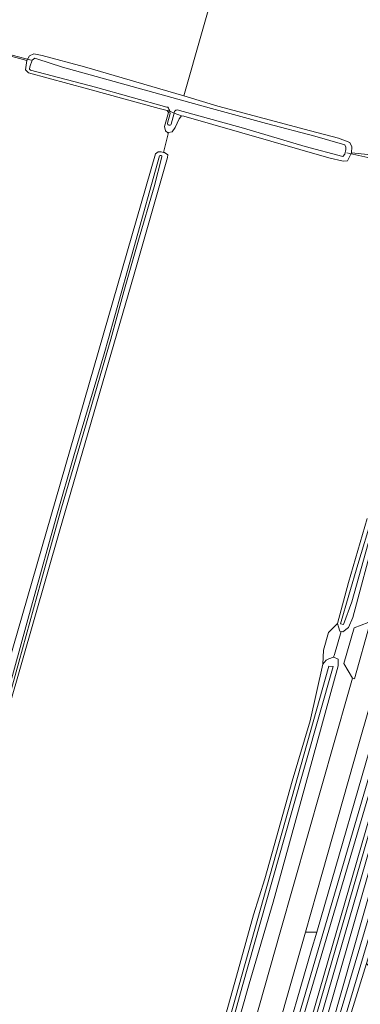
# Model space of a CAD drawing. Header units: metres. Extents: x 151448 to 154749, y 463108 to 465296.
# Tile 94 of 256: x 152116 to 152185, y 464262 to 464462. Entities that reach past the tile are written whole.
import ezdxf

# ---------------------------------------------------------------- set-up
doc = ezdxf.new("R2010")
doc.units = ezdxf.units.M
for name, color, linetype, lineweight in [('B-PV-GR-BEPLANTING_CULTUUR_BOSPLANTSOEN-GV', 253, 'Continuous', 9), ('B-PV-GR-GRAS-GV', 253, 'Continuous', 9), ('B-PV-GR-GROENVOORZIENING-GV', 253, 'Continuous', 9), ('B-PV-KW-KUNSTWERK_DUIKER-G', 253, 'Continuous', 9), ('B-PV-OG-TERREIN_BEGROEID-GV', 253, 'Continuous', 9), ('B-PV-OG-TERREIN_OEVER-GV', 253, 'Continuous', 9), ('B-PV-OG-WATER-GV', 253, 'Continuous', 9), ('B-PV-OG-WATER_SLOOT-GV', 253, 'Continuous', 9), ('B-PV-VH-GESLOTENVERHARDING-GV', 253, 'Continuous', 9), ('B-PV-VH-GESLOTENVERHARDING_ASFALT-GV', 253, 'Continuous', 9), ('B-PV-VH-ONVERHARD_ZAND-GV', 253, 'Continuous', 9), ('B-PV-VH-OPENVERHARDING_TEGEL-GV', 253, 'Continuous', 9)]:
    doc.layers.add(name, color=color, linetype=linetype, lineweight=lineweight)

msp = doc.modelspace()

# ---------------------------------------------------------------- linework, layer by layer
at = {"layer": 'B-PV-GR-BEPLANTING_CULTUUR_BOSPLANTSOEN-GV', "flags": 128}
for points in [[(152228.895, 464419.358), (152227.893, 464418.815), (152226.941, 464418.188), (152226.046, 464417.482), (152225.215, 464416.703), (152224.453, 464415.855), (152223.766, 464414.945), (152223.16, 464413.98), (152222.746, 464413.322), (152206.417, 464356.756), (152198.6, 464330.431), (152175.642, 464250.679)], [(152148.533, 464154.185), (152149.117, 464156.302), (152151.05, 464162.565), (152156.613, 464181.055), (152160.066, 464192.804), (152166.712, 464214.902), (152169.493, 464224.266), (152172.126, 464233.48), (152176.983, 464250.12), (152198.363, 464325.341), (152207.313, 464356.226), (152217.052, 464389.467), (152223.906, 464412.602)]]:
    msp.add_lwpolyline(points, dxfattribs=at)
at = {"layer": 'B-PV-GR-GRAS-GV', "flags": 128}
for points in [[(152084.719, 464464.766), (152102.757, 464460.042), (152111.115, 464458.093), (152111.676, 464457.663), (152111.908, 464457.085), (152111.842, 464456.127), (152111.594, 464455.169), (152117.141, 464453.71), (152117.727, 464454.645), (152118.582, 464455.026), (152120.257, 464454.707), (152128.853, 464452.374), (152142.534, 464448.417), (152149.04, 464446.497), (152160.363, 464486.216)], [(152160.363, 464486.216), (152149.04, 464446.497), (152156.008, 464444.44), (152174.797, 464439.44), (152180.535, 464437.943), (152182.835, 464437.041), (152183.25, 464436.161), (152183.124, 464434.974), (152189.098, 464434.347), (152189.604, 464435.05), (152190.194, 464435.179), (152194.89, 464434.097), (152205.044, 464431.305), (152205.342, 464431.251), (152205.361, 464431.329), (152205.496, 464431.896), (152206.525, 464435.689), (152207.645, 464437.5), (152207.938, 464438.837), (152210.219, 464446.321), (152214.587, 464461.101), (152219.72, 464479.361)], [(152105.651, 464304.616), (152143.31, 464434.736), (152143.838, 464435.17), (152144.436, 464435.153), (152144.91, 464435.041), (152145.934, 464439.058), (152145.834, 464439.037), (152145.323, 464439.411), (152145.172, 464440.31), (152145.956, 464443.111), (152145.653, 464443.571), (152144.053, 464443.958), (152129.513, 464447.928), (152117.479, 464451.176), (152116.911, 464451.804), (152117.141, 464453.71), (152111.594, 464455.169)], [(152189.098, 464434.347), (152183.124, 464434.974), (152182.32, 464433.346), (152181.444, 464433.245), (152178.559, 464433.929), (152149.097, 464442.397), (152148.583, 464442.477), (152148.148, 464441.849), (152147.289, 464440.079), (152146.704, 464439.218), (152145.934, 464439.058), (152144.91, 464435.041), (152145.115, 464434.992), (152145.789, 464434.528), (152145.743, 464433.986), (152138.959, 464410.311), (152123.816, 464358.145), (152108.303, 464304.326)], [(152156.369, 464255.687), (152160.144, 464269.022), (152163.251, 464280.235), (152165.508, 464287.561), (152171.087, 464307.383), (152174.729, 464319.675), (152177.357, 464331.135), (152177.475, 464334.013), (152178.443, 464337.544), (152180.295, 464339.425), (152182.549, 464347.754), (152186.366, 464360.729)]]:
    msp.add_lwpolyline(points, dxfattribs=at)
at = {"layer": 'B-PV-GR-GROENVOORZIENING-GV', "flags": 128}
for points in [[(152188.415, 464328.201), (152184.626, 464314.964), (152177.245, 464288.895), (152173.785, 464276.76), (152176.09, 464276.76), (152189.07, 464321.412)], [(152140.332, 464149.632), (152140.807, 464151.216), (152142.365, 464156.412), (152141.105, 464156.767), (152142.255, 464160.699), (152151.523, 464192.373), (152152.655, 464196.36), (152155.647, 464206.895), (152158.897, 464217.691), (152161.706, 464227.234), (152164.56, 464237.194), (152165.158, 464239.281), (152168.524, 464250.732), (152174.981, 464272.944), (152176.09, 464276.76), (152173.785, 464276.76), (152165.2, 464246.652), (152158.994, 464224.831), (152154.871, 464210.335), (152142.474, 464167.132), (152142.087, 464165.761), (152140.684, 464160.786)]]:
    msp.add_lwpolyline(points, dxfattribs=at)
at = {"layer": 'B-PV-KW-KUNSTWERK_DUIKER-G', "flags": 128}
for points in [[(152109.994, 464455.879), (152118.011, 464453.771)], [(152182.201, 464434.947), (152188.923, 464433.438)]]:
    msp.add_lwpolyline(points, dxfattribs=at)
at = {"layer": 'B-PV-OG-TERREIN_BEGROEID-GV', "flags": 128}
for points in [[(152143.182, 464145.985), (152147.181, 464160.4), (152162.481, 464213.477), (152168.245, 464233.306), (152173.279, 464250.453), (152200.266, 464343.647), (152211.435, 464381.271), (152223.891, 464423.476), (152223.939, 464423.641), (152225.595, 464429.61), (152226.316, 464432.222), (152225.609, 464432.35), (152225.519, 464432.366), (152223.144, 464423.788), (152223.097, 464423.627), (152210.642, 464381.423), (152199.472, 464343.798), (152172.485, 464250.603), (152161.687, 464213.626), (152146.386, 464160.546), (152145.031, 464155.662), (152144.135, 464152.435), (152142.703, 464146.47)], [(152175.642, 464250.679), (152198.6, 464330.431), (152206.417, 464356.756), (152222.746, 464413.322), (152225.52, 464422.929), (152225.565, 464423.084), (152228.055, 464431.987), (152227.639, 464431.983), (152227.302, 464432.044), (152226.582, 464429.432), (152224.926, 464423.463), (152224.878, 464423.298), (152212.422, 464381.093), (152201.253, 464343.469), (152174.266, 464250.275), (152169.232, 464233.127), (152163.468, 464213.299), (152148.168, 464160.221), (152144.046, 464145.365)], [(152172.485, 464250.603), (152199.472, 464343.798), (152210.642, 464381.423), (152223.097, 464423.627), (152223.144, 464423.788), (152225.519, 464432.366), (152221.455, 464433.102), (152221.375, 464433.116), (152220.848, 464431.195), (152220.776, 464430.934), (152220.858, 464430.911), (152221.423, 464430.748), (152223.303, 464430.175), (152221.702, 464424.761), (152221.555, 464424.25), (152221.507, 464424.086), (152203.967, 464363.229), (152170.757, 464250.744)], [(152170.757, 464250.744), (152203.967, 464363.229), (152221.507, 464424.086), (152221.555, 464424.25), (152221.702, 464424.761), (152223.303, 464430.175), (152221.423, 464430.748), (152219.914, 464425.307), (152219.766, 464424.77), (152219.719, 464424.601), (152212.416, 464398.159), (152202.979, 464364.294), (152198.929, 464349.985), (152169.716, 464250.56)]]:
    msp.add_lwpolyline(points, dxfattribs=at)
msp.add_lwpolyline([(152180.752, 464337.835), (152180.521, 464338.75), (152180.295, 464339.425), (152178.443, 464337.544), (152177.475, 464334.013), (152177.357, 464331.135), (152177.97, 464331.971), (152178.535, 464332.246), (152179.522, 464332.554), (152179.69, 464333.128), (152181.041, 464337.781)], close=True, dxfattribs=at)
at = {"layer": 'B-PV-OG-TERREIN_OEVER-GV', "flags": 128}
for points in [[(152147.203, 464443.384), (152147.108, 464443.028), (152148.583, 464442.477), (152149.097, 464442.397), (152178.559, 464433.929), (152181.444, 464433.245), (152182.32, 464433.346), (152183.124, 464434.974), (152183.25, 464436.161), (152182.835, 464437.041), (152180.535, 464437.943), (152174.797, 464439.44), (152156.008, 464444.44), (152149.04, 464446.497), (152142.534, 464448.417), (152128.853, 464452.374), (152120.257, 464454.707), (152118.582, 464455.026), (152117.727, 464454.645), (152117.141, 464453.71), (152116.911, 464451.804), (152117.479, 464451.176), (152129.513, 464447.928), (152144.053, 464443.958), (152145.653, 464443.571), (152146.194, 464443.369)], [(152145.828, 464444.184), (152145.595, 464444.248), (152131.098, 464448.251), (152117.928, 464451.721), (152117.672, 464451.94), (152117.764, 464452.412), (152118.21, 464453.741), (152118.817, 464454.164), (152119.16, 464454.031), (152124.433, 464452.333), (152146.608, 464446.173), (152154.672, 464443.925), (152165.867, 464440.866), (152175.691, 464438.296), (152181.781, 464436.545), (152181.99, 464436.069), (152181.985, 464435.596), (152181.801, 464434.651), (152181.366, 464434.183), (152173.73, 464436.21), (152161.166, 464439.975), (152147.741, 464443.659)], [(152146.194, 464443.369), (152145.653, 464443.571), (152145.956, 464443.111), (152145.172, 464440.31), (152145.323, 464439.411), (152145.834, 464439.037), (152145.934, 464439.058), (152146.704, 464439.218), (152147.289, 464440.079), (152148.148, 464441.849), (152148.583, 464442.477), (152147.108, 464443.028)], [(152145.776, 464440.994), (152146.262, 464442.957)], [(152147.108, 464443.028), (152146.493, 464440.743)], [(152095.164, 464264.177), (152096.125, 464262.202), (152096.62, 464263.63), (152107.269, 464299.844), (152108.303, 464304.326), (152123.816, 464358.145), (152138.959, 464410.311), (152145.743, 464433.986), (152145.789, 464434.528), (152145.115, 464434.992), (152144.91, 464435.041), (152144.436, 464435.153), (152143.838, 464435.17), (152143.31, 464434.736), (152105.651, 464304.616), (152104.57, 464299.334), (152095.14, 464267.972), (152094.293, 464266.626), (152093.982, 464266.605), (152094.629, 464265.276)], [(152144.607, 464434.127), (152143.042, 464428.068), (152139.845, 464417.218), (152136.88, 464406.777), (152134.231, 464397.094), (152129.279, 464380.131), (152124.23, 464362.849), (152119.992, 464347.807), (152115.504, 464331.529), (152112.227, 464319.475), (152108.517, 464306.2), (152105.183, 464294.687), (152099.958, 464276.896), (152096.967, 464266.174), (152096.642, 464265.367)], [(152133.762, 464397.275), (152138.902, 464415.654), (152144.142, 464434.323)], [(152226.495, 464412.499), (152222.298, 464397.802), (152212.486, 464361.971), (152208.085, 464346.707), (152198.425, 464315.074), (152179.273, 464250.817), (152172.831, 464229.583), (152171.397, 464224.663), (152175.516, 464222.731), (152175.73, 464223.283), (152175.388, 464223.447), (152172.02, 464225.053), (152176.767, 464240.055), (152180.107, 464250.732), (152186.176, 464270.408), (152207.736, 464340.307), (152213.835, 464360.313), (152214.294, 464361.882), (152214.347, 464362.064), (152229.668, 464414.422)], [(152223.906, 464412.602), (152217.052, 464389.467), (152207.313, 464356.226), (152198.363, 464325.341), (152176.983, 464250.12), (152172.126, 464233.48), (152169.493, 464224.266), (152166.712, 464214.902), (152160.066, 464192.804), (152156.613, 464181.055), (152151.05, 464162.565), (152149.117, 464156.302), (152148.533, 464154.185)], [(152149.07, 464153.979), (152150.503, 464158.87), (152153.55, 464168.741), (152156.564, 464179.059), (152160.692, 464192.688), (152164.497, 464205.69), (152170.146, 464224.627), (152174.012, 464237.361), (152198.517, 464319.598), (152210.042, 464357.73), (152218.4, 464387.898), (152225.043, 464411.597)], [(152096.874, 464268.079), (152099.195, 464277.012), (152104.045, 464293.373), (152111.15, 464317.742), (152118.283, 464343.697), (152123.26, 464361.401), (152126.72, 464373.43), (152132.884, 464394.123), (152133.762, 464397.275)], [(152190.214, 464368.722), (152183.201, 464343.792), (152181.513, 464339.173), (152180.939, 464339.324), (152182.61, 464345.129), (152184.449, 464351.347), (152187.318, 464360.995)], [(152186.366, 464360.729), (152182.549, 464347.754), (152180.295, 464339.425), (152180.521, 464338.75), (152180.752, 464337.835), (152181.041, 464337.781), (152181.371, 464337.719), (152182.537, 464338.568), (152183.419, 464340.626), (152187.971, 464357.512)], [(152156.492, 464245.752), (152162.348, 464266.227), (152167.258, 464282.829), (152173.698, 464306.177), (152180.45, 464330.797), (152180.46, 464332.137), (152179.545, 464332.561), (152179.522, 464332.554), (152178.535, 464332.246), (152177.97, 464331.971), (152177.357, 464331.135), (152174.729, 464319.675), (152171.087, 464307.383), (152165.508, 464287.561), (152163.251, 464280.235), (152160.144, 464269.022), (152156.369, 464255.687)]]:
    msp.add_lwpolyline(points, dxfattribs=at)
at = {"layer": 'B-PV-OG-TERREIN_OEVER-GV'}
for points in [[(152146.194, 464443.369, 0.0879435), (152145.828, 464444.184)], [(152147.741, 464443.659, 0.216114), (152147.203, 464443.384)], [(152146.262, 464442.957, 0.0401475), (152146.194, 464443.369)], [(152146.493, 464440.743, -0.875028), (152145.776, 464440.994)], [(152144.142, 464434.323, -0.8501441), (152144.607, 464434.127)]]:
    msp.add_lwpolyline(points, format="xyb", dxfattribs=at)
at = {"layer": 'B-PV-OG-TERREIN_OEVER-GV', "flags": 128}
for points in [[(152140.286, 464193.644), (152140.033, 464193.859), (152139.948, 464193.987), (152140.301, 464195.425), (152144.809, 464211.153), (152148.98, 464225.46), (152153.366, 464241.273), (152178.537, 464330.724), (152179.398, 464330.673), (152170.988, 464300.981), (152160.929, 464265.677), (152154.549, 464242.545), (152147.545, 464217.358), (152140.825, 464194.013)], [(152189.973, 464269.147), (152189.189, 464269.034), (152186.832, 464269.673), (152186.176, 464270.408), (152180.107, 464250.732), (152176.767, 464240.055), (152172.02, 464225.053), (152175.388, 464223.447), (152175.73, 464223.283), (152176.203, 464224.873), (152176.88, 464227.151), (152183.88, 464249.395)]]:
    msp.add_lwpolyline(points, close=True, dxfattribs=at)
at = {"layer": 'B-PV-OG-WATER-GV', "flags": 128}
for points in [[(152225.043, 464411.597), (152218.4, 464387.898), (152210.042, 464357.73), (152198.517, 464319.598), (152174.012, 464237.361), (152170.146, 464224.627), (152164.497, 464205.69), (152160.692, 464192.688), (152156.564, 464179.059), (152153.55, 464168.741), (152150.503, 464158.87), (152149.07, 464153.979)], [(152150.381, 464153.629), (152158.11, 464179.514), (152163.816, 464198.957), (152168.793, 464215.717), (152170.942, 464223.202), (152171.465, 464222.966), (152172.329, 464222.577), (152175.145, 464221.29), (152187.311, 464215.777), (152187.631, 464216.781), (152187.952, 464217.786), (152175.73, 464223.283), (152175.516, 464222.731), (152171.397, 464224.663), (152172.831, 464229.583), (152179.273, 464250.817), (152198.425, 464315.074), (152208.085, 464346.707), (152212.486, 464361.971), (152222.298, 464397.802), (152226.495, 464412.499)], [(152169.716, 464250.56), (152198.929, 464349.985)], [(152189.07, 464321.412), (152176.09, 464276.76), (152174.981, 464272.944), (152168.524, 464250.732)]]:
    msp.add_lwpolyline(points, dxfattribs=at)
at = {"layer": 'B-PV-OG-WATER_SLOOT-GV', "flags": 128}
for points in [[(152147.741, 464443.659), (152161.166, 464439.975), (152173.73, 464436.21), (152181.366, 464434.183), (152181.801, 464434.651), (152181.985, 464435.596), (152181.99, 464436.069), (152181.781, 464436.545), (152175.691, 464438.296), (152165.867, 464440.866), (152154.672, 464443.925), (152146.608, 464446.173), (152124.433, 464452.333), (152119.16, 464454.031), (152118.817, 464454.164), (152118.21, 464453.741), (152117.764, 464452.412), (152117.672, 464451.94), (152117.928, 464451.721), (152131.098, 464448.251), (152145.595, 464444.248), (152145.828, 464444.184)], [(152146.262, 464442.957), (152145.776, 464440.994)], [(152146.194, 464443.369), (152147.108, 464443.028), (152147.203, 464443.384)], [(152146.493, 464440.743), (152147.108, 464443.028), (152146.194, 464443.369)], [(152096.642, 464265.367), (152096.967, 464266.174), (152099.958, 464276.896), (152105.183, 464294.687), (152108.517, 464306.2), (152112.227, 464319.475), (152115.504, 464331.529), (152119.992, 464347.807), (152124.23, 464362.849), (152129.279, 464380.131), (152134.231, 464397.094), (152136.88, 464406.777), (152139.845, 464417.218), (152143.042, 464428.068), (152144.607, 464434.127)], [(152144.142, 464434.323), (152138.902, 464415.654), (152133.762, 464397.275), (152132.884, 464394.123), (152126.72, 464373.43), (152123.26, 464361.401), (152118.283, 464343.697), (152111.15, 464317.742), (152104.045, 464293.373), (152099.195, 464277.012), (152096.874, 464268.079)]]:
    msp.add_lwpolyline(points, dxfattribs=at)
at = {"layer": 'B-PV-OG-WATER_SLOOT-GV'}
for points in [[(152145.828, 464444.184, -0.0879435), (152146.194, 464443.369)], [(152147.203, 464443.384, -0.216114), (152147.741, 464443.659)], [(152146.194, 464443.369, -0.0401475), (152146.262, 464442.957)], [(152145.776, 464440.994, 0.875028), (152146.493, 464440.743)], [(152144.607, 464434.127, 0.8501441), (152144.142, 464434.323)]]:
    msp.add_lwpolyline(points, format="xyb", dxfattribs=at)
at = {"layer": 'B-PV-OG-WATER_SLOOT-GV', "flags": 128}
for points in [[(152205.04, 464426.169), (152205.078, 464425.739), (152204.936, 464424.664), (152204.536, 464422.845), (152202.113, 464414.482), (152199.145, 464403.802), (152196.233, 464394.111), (152194.56, 464387.375), (152192.451, 464380.127), (152189.614, 464369.532), (152187.318, 464360.995), (152184.449, 464351.347), (152182.61, 464345.129), (152180.939, 464339.324), (152181.513, 464339.173), (152183.201, 464343.792), (152190.214, 464368.722), (152197.359, 464394.535), (152202.424, 464412.557), (152206.168, 464425.636)], [(152140.825, 464194.013), (152147.545, 464217.358), (152154.549, 464242.545), (152160.929, 464265.677), (152170.988, 464300.981), (152179.398, 464330.673), (152178.537, 464330.724), (152153.366, 464241.273), (152148.98, 464225.46), (152144.809, 464211.153), (152140.301, 464195.425), (152139.948, 464193.987), (152140.033, 464193.859), (152140.286, 464193.644)]]:
    msp.add_lwpolyline(points, close=True, dxfattribs=at)
at = {"layer": 'B-PV-VH-GESLOTENVERHARDING-GV', "flags": 128}
for points in [[(152161.237, 464250.676), (152168.678, 464276.76), (152182.573, 464325.471), (152183.344, 464328.316), (152181.613, 464331.251), (152183.699, 464338.511), (152186.55, 464339.623), (152187.58, 464343.097), (152194.69, 464368.628), (152197.926, 464380.301), (152209.238, 464420.184), (152210.638, 464425.097), (152211.002, 464426.373), (152209.03, 464428.372), (152211.322, 464436.572), (152210.05, 464436.572)], [(152187.971, 464357.512), (152183.419, 464340.626), (152182.537, 464338.568), (152181.371, 464337.719), (152181.041, 464337.781), (152179.69, 464333.128), (152179.522, 464332.554), (152179.545, 464332.561), (152180.46, 464332.137), (152180.45, 464330.797), (152173.698, 464306.177), (152167.258, 464282.829), (152162.348, 464266.227), (152156.492, 464245.752)]]:
    msp.add_lwpolyline(points, dxfattribs=at)
at = {"layer": 'B-PV-VH-GESLOTENVERHARDING_ASFALT-GV', "flags": 128}
for points in [[(152186.966, 464339.505), (152183.749, 464328.201), (152183.344, 464328.316), (152182.573, 464325.471), (152168.678, 464276.76), (152161.237, 464250.676)], [(152165.2, 464246.652), (152173.785, 464276.76), (152177.245, 464288.895), (152184.626, 464314.964), (152188.415, 464328.201)]]:
    msp.add_lwpolyline(points, dxfattribs=at)
at = {"layer": 'B-PV-VH-ONVERHARD_ZAND-GV', "flags": 128}
msp.add_lwpolyline([(152144.046, 464145.365), (152148.168, 464160.221), (152163.468, 464213.299), (152169.232, 464233.127), (152174.266, 464250.275), (152201.253, 464343.469), (152212.422, 464381.093), (152224.878, 464423.298), (152224.926, 464423.463), (152226.582, 464429.432), (152227.302, 464432.044), (152226.316, 464432.222), (152225.595, 464429.61), (152223.939, 464423.641), (152223.891, 464423.476), (152211.435, 464381.271), (152200.266, 464343.647), (152173.279, 464250.453), (152168.245, 464233.306), (152162.481, 464213.477), (152147.181, 464160.4), (152143.182, 464145.985)], dxfattribs=at)
at = {"layer": 'B-PV-VH-OPENVERHARDING_TEGEL-GV', "flags": 128}
msp.add_lwpolyline([(152186.55, 464339.623), (152183.699, 464338.511), (152181.613, 464331.251), (152183.344, 464328.316), (152183.749, 464328.201), (152186.966, 464339.505)], close=True, dxfattribs=at)

doc.saveas('drawing.dxf')
